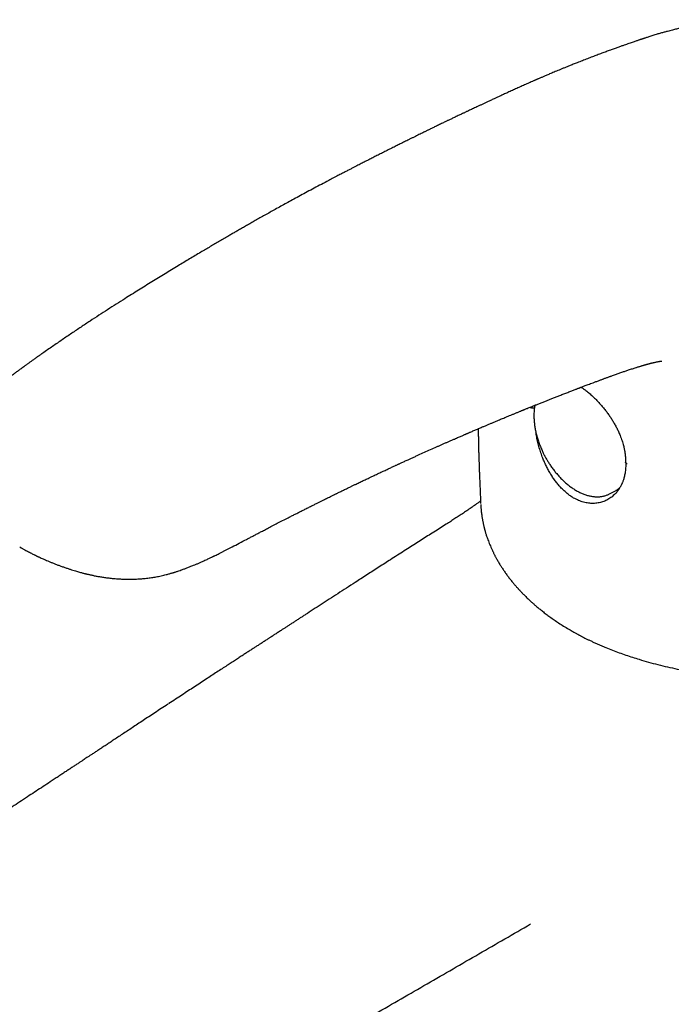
# Model space of a CAD drawing. Header units: millimetres. Extents: x 8 to 738, y 5 to 761.
# Tile 16 of 77: x 549 to 602, y 227 to 307. Entities that reach past the tile are written whole.
import ezdxf

# ---------------------------------------------------------------- set-up
doc = ezdxf.new("R2010")
doc.units = ezdxf.units.MM

msp = doc.modelspace()

# ---------------------------------------------------------------- linework, layer by layer
at = {"color": 7, "linetype": 'Continuous', "lineweight": 30}
for p, q in [((593.644, 302.998), (593.641, 302.996)), ((596.53, 268.31), (596.536, 268.312)), ((596.553, 268.321), (596.984, 268.543))]:
    msp.add_line(p, q, dxfattribs=at)
at = {"color": 7, "linetype": 'Continuous', "lineweight": 30, "flags": 128}
msp.add_lwpolyline([(596.53, 268.31), (596.545, 268.317), (596.553, 268.321)], dxfattribs=at)
at = {"color": 7, "linetype": 'Continuous', "lineweight": 30}
msp.add_arc((596.145, 270.162), 1.823, 297.4051, 315.06609, dxfattribs=at)
for points, knots in [([(626.113, 301.3), (626.078, 301.32), (625.959, 301.389), (625.759, 301.504), (625.52, 301.64), (625.299, 301.765), (625.097, 301.877), (624.915, 301.979), (624.751, 302.068), (624.607, 302.147), (624.483, 302.214), (624.383, 302.268), (624.304, 302.31), (624.246, 302.341), (624.202, 302.364), (624.172, 302.381), (624.147, 302.394), (624.116, 302.41), (624.067, 302.436), (623.996, 302.473), (623.907, 302.52), (623.8, 302.577), (623.634, 302.663), (623.42, 302.773), (623.177, 302.897), (622.955, 303.009), (622.753, 303.109), (622.561, 303.204), (622.348, 303.308), (622.102, 303.426), (621.813, 303.563), (621.559, 303.68), (621.348, 303.775), (621.196, 303.843), (621.055, 303.906), (620.931, 303.959), (620.829, 304.004), (620.747, 304.039), (620.683, 304.066), (620.629, 304.089), (620.58, 304.11), (620.529, 304.131), (620.477, 304.153), (620.408, 304.181), (620.32, 304.217), (620.209, 304.263), (620.071, 304.318), (619.901, 304.386), (619.695, 304.467), (619.465, 304.555), (619.221, 304.646), (618.962, 304.741), (618.69, 304.838), (618.397, 304.939), (618.083, 305.044), (617.747, 305.152), (617.389, 305.264), (617.006, 305.377), (616.599, 305.493), (616.167, 305.609), (615.713, 305.724), (615.244, 305.835), (614.773, 305.938), (614.31, 306.032), (613.831, 306.122), (613.338, 306.207), (612.833, 306.285), (612.34, 306.352), (611.859, 306.409), (611.391, 306.458), (610.909, 306.501), (610.416, 306.536), (609.916, 306.564), (609.44, 306.582), (608.987, 306.592), (608.565, 306.595), (608.172, 306.592), (607.807, 306.585), (607.463, 306.574), (607.144, 306.56), (606.852, 306.544), (606.599, 306.528), (606.381, 306.512), (606.195, 306.498), (606.056, 306.486), (605.963, 306.478), (605.911, 306.473), (605.867, 306.469), (605.819, 306.464), (605.752, 306.458), (605.659, 306.449), (605.54, 306.437), (605.397, 306.421), (605.23, 306.403), (605.043, 306.381), (604.844, 306.356), (604.519, 306.312), (604.076, 306.248), (603.654, 306.177), (603.365, 306.125), (603.206, 306.096), (603.049, 306.066), (602.897, 306.036), (602.757, 306.008), (602.636, 305.983), (602.536, 305.962), (602.457, 305.945), (602.394, 305.931), (602.337, 305.919), (602.277, 305.905), (602.207, 305.89), (602.108, 305.867), (601.977, 305.837), (601.813, 305.798), (601.633, 305.754), (601.44, 305.706), (601.217, 305.648), (600.966, 305.58), (600.686, 305.502), (600.443, 305.431), (600.236, 305.369), (600.069, 305.317), (599.904, 305.266), (599.75, 305.217), (599.614, 305.172), (599.496, 305.134), (599.397, 305.101), (599.316, 305.074), (599.253, 305.053), (599.201, 305.035), (599.158, 305.021), (599.117, 305.007), (599.071, 304.991), (599.013, 304.972), (598.938, 304.946), (598.846, 304.915), (598.737, 304.877), (598.611, 304.834), (598.468, 304.785), (598.309, 304.73), (598.133, 304.669), (597.943, 304.603), (597.735, 304.53), (597.501, 304.447), (597.237, 304.353), (596.942, 304.247), (596.627, 304.133), (596.29, 304.01), (595.933, 303.878), (595.562, 303.739), (595.179, 303.595), (594.784, 303.444), (594.37, 303.285), (593.988, 303.135), (593.744, 303.038), (593.644, 302.999)], [0, 0, 0, 0, 0.003579, 0.012483, 0.02071, 0.028258, 0.035126, 0.041313, 0.046822, 0.051656, 0.055815, 0.059302, 0.061694, 0.06362, 0.06508, 0.066073, 0.066695, 0.067488, 0.069206, 0.071529, 0.074458, 0.077994, 0.082136, 0.090748, 0.09887, 0.105707, 0.112153, 0.118205, 0.124045, 0.132356, 0.141329, 0.150971, 0.155752, 0.160531, 0.164784, 0.168467, 0.171576, 0.173904, 0.175755, 0.177217, 0.17867, 0.180158, 0.181681, 0.183239, 0.186187, 0.189372, 0.192907, 0.198188, 0.204095, 0.210629, 0.217788, 0.224826, 0.232373, 0.240421, 0.248974, 0.258039, 0.267624, 0.277746, 0.288421, 0.299649, 0.311414, 0.323582, 0.335576, 0.347309, 0.358767, 0.371803, 0.384518, 0.396945, 0.40911, 0.421, 0.43259, 0.446072, 0.459057, 0.47153, 0.483514, 0.495034, 0.505384, 0.515357, 0.524934, 0.533848, 0.542019, 0.549439, 0.555344, 0.560664, 0.565401, 0.567307, 0.568788, 0.569859, 0.571136, 0.572953, 0.575723, 0.57921, 0.583407, 0.588312, 0.59392, 0.600018, 0.60616, 0.62322, 0.640535, 0.64553, 0.650546, 0.655583, 0.660604, 0.665144, 0.669068, 0.672376, 0.674869, 0.676847, 0.678511, 0.680476, 0.682782, 0.685363, 0.690289, 0.695779, 0.701833, 0.708437, 0.715342, 0.724718, 0.734477, 0.744606, 0.750522, 0.756548, 0.762662, 0.768333, 0.773325, 0.777646, 0.781299, 0.784288, 0.786617, 0.78842, 0.790047, 0.791514, 0.793077, 0.795265, 0.798094, 0.801594, 0.805744, 0.810543, 0.81599, 0.822086, 0.828706, 0.835958, 0.843842, 0.85236, 0.86276, 0.873968, 0.885981, 0.898797, 0.912417, 0.926839, 0.941172, 0.956224, 0.972005, 0.988527, 1, 1, 1, 1]), ([(593.64, 302.997), (593.584, 302.975), (593.438, 302.917), (593.207, 302.824), (592.954, 302.721), (592.717, 302.624), (592.496, 302.533), (592.291, 302.448), (592.097, 302.367), (591.914, 302.29), (591.743, 302.217), (591.59, 302.152), (591.449, 302.092), (591.322, 302.037), (591.205, 301.987), (591.099, 301.941), (590.995, 301.896), (590.893, 301.852), (590.798, 301.81), (590.717, 301.775), (590.652, 301.747), (590.601, 301.724), (590.55, 301.702), (590.492, 301.676), (590.423, 301.646), (590.312, 301.597), (590.163, 301.531), (589.979, 301.449), (589.796, 301.367), (589.616, 301.287), (589.438, 301.207), (589.26, 301.126), (589.082, 301.046), (588.905, 300.965), (588.727, 300.885), (588.545, 300.802), (588.363, 300.718), (588.188, 300.638), (588.024, 300.563), (587.872, 300.493), (587.73, 300.428), (587.598, 300.367), (587.478, 300.311), (587.361, 300.257), (587.24, 300.202), (587.104, 300.138), (586.932, 300.059), (586.731, 299.966), (586.508, 299.862), (586.289, 299.76), (586.076, 299.661), (585.871, 299.565), (585.68, 299.476), (585.504, 299.394), (585.345, 299.319), (585.202, 299.252), (585.086, 299.198), (584.988, 299.152), (584.9, 299.11), (584.799, 299.062), (584.685, 299.009), (584.56, 298.949), (584.423, 298.885), (584.275, 298.815), (584.125, 298.743), (583.978, 298.673), (583.843, 298.608), (583.72, 298.549), (583.609, 298.496), (583.507, 298.447), (583.404, 298.398), (583.289, 298.342), (583.157, 298.279), (583.01, 298.208), (582.849, 298.129), (582.685, 298.05), (582.526, 297.973), (582.383, 297.903), (582.253, 297.84), (582.137, 297.783), (582.034, 297.733), (581.941, 297.687), (581.852, 297.644), (581.763, 297.6), (581.671, 297.555), (581.561, 297.501), (581.429, 297.437), (581.27, 297.358), (581.092, 297.271), (580.897, 297.175), (580.694, 297.074), (580.489, 296.973), (580.236, 296.848), (579.939, 296.7), (579.599, 296.531), (579.254, 296.359), (578.898, 296.181), (578.528, 295.995), (578.161, 295.811), (577.804, 295.63), (577.463, 295.457), (577.205, 295.326), (577.021, 295.232), (576.899, 295.17), (576.762, 295.1), (576.61, 295.023), (576.444, 294.937), (576.262, 294.844), (576.065, 294.743), (575.849, 294.632), (575.613, 294.51), (575.358, 294.378), (575.086, 294.237), (574.798, 294.086), (574.532, 293.948), (574.363, 293.859), (574.296, 293.824)], [0, 0, 0, 0, 0.00874, 0.022696, 0.035829, 0.048141, 0.059632, 0.070306, 0.080162, 0.09006, 0.098972, 0.106898, 0.114122, 0.121156, 0.12688, 0.132479, 0.137953, 0.143302, 0.148492, 0.153059, 0.156108, 0.158682, 0.161161, 0.164213, 0.167852, 0.172078, 0.181746, 0.1916, 0.201284, 0.210797, 0.220141, 0.229492, 0.239156, 0.248292, 0.257693, 0.267361, 0.277244, 0.286583, 0.295116, 0.303347, 0.31068, 0.317568, 0.324198, 0.329745, 0.33611, 0.343295, 0.351299, 0.363294, 0.375025, 0.386491, 0.397691, 0.408526, 0.418554, 0.427719, 0.436022, 0.443475, 0.4501, 0.454066, 0.458671, 0.463915, 0.469797, 0.476319, 0.48348, 0.491054, 0.499299, 0.506919, 0.513915, 0.520285, 0.52603, 0.531151, 0.536043, 0.542118, 0.54895, 0.556537, 0.564881, 0.57398, 0.581985, 0.589428, 0.596155, 0.602165, 0.60746, 0.612039, 0.616617, 0.621162, 0.625872, 0.630815, 0.638035, 0.646215, 0.655352, 0.665448, 0.67616, 0.686655, 0.696895, 0.715008, 0.732268, 0.748878, 0.767706, 0.786535, 0.805337, 0.823498, 0.840772, 0.857158, 0.86258, 0.868722, 0.87562, 0.883275, 0.891687, 0.900856, 0.910783, 0.921467, 0.933474, 0.946313, 0.959985, 0.974491, 0.989831, 1, 1, 1, 1]), ([(574.293, 293.824), (574.166, 293.757), (573.84, 293.586), (573.32, 293.311), (572.739, 293.001), (572.176, 292.699), (571.631, 292.404), (571.114, 292.122), (570.623, 291.854), (570.159, 291.598), (569.71, 291.35), (569.278, 291.109), (568.862, 290.877), (568.462, 290.652), (568.078, 290.435), (567.71, 290.226), (567.358, 290.026), (567.025, 289.835), (566.709, 289.654), (566.41, 289.482), (566.128, 289.319), (565.818, 289.14), (565.478, 288.942), (565.101, 288.722), (564.724, 288.502), (564.345, 288.279), (563.965, 288.054), (563.408, 287.724), (562.671, 287.285), (561.71, 286.706), (560.695, 286.09), (559.626, 285.433), (558.545, 284.763), (557.59, 284.163), (556.763, 283.638), (556.065, 283.191), (555.361, 282.736), (554.645, 282.269), (553.912, 281.786), (553.163, 281.285), (552.396, 280.766), (551.616, 280.23), (551.012, 279.81), (550.591, 279.514), (550.361, 279.352), (550.142, 279.196), (549.937, 279.05), (549.748, 278.915), (549.565, 278.783), (549.391, 278.657), (549.226, 278.538), (549.083, 278.434), (548.969, 278.351), (548.882, 278.287), (548.817, 278.239), (548.754, 278.192), (548.694, 278.148), (548.633, 278.104), (548.571, 278.058), (548.496, 278.002), (548.406, 277.935), (548.301, 277.857), (548.181, 277.767), (548.046, 277.666), (547.895, 277.553), (547.729, 277.427), (547.495, 277.249), (547.205, 277.027), (546.88, 276.773), (546.585, 276.539), (546.319, 276.322), (546.071, 276.116), (545.841, 275.921), (545.631, 275.738), (545.44, 275.567), (545.268, 275.41), (545.114, 275.265), (544.968, 275.126), (544.832, 274.992), (544.706, 274.865), (544.597, 274.753), (544.504, 274.656), (544.432, 274.578), (544.377, 274.519), (544.343, 274.482), (544.319, 274.455), (544.298, 274.432), (544.269, 274.399), (544.229, 274.354), (544.178, 274.297), (544.118, 274.226), (544.051, 274.148), (543.984, 274.067), (543.922, 273.99), (543.865, 273.918), (543.807, 273.842), (543.749, 273.765), (543.69, 273.685), (543.635, 273.608), (543.58, 273.528), (543.521, 273.441), (543.457, 273.341), (543.389, 273.23), (543.322, 273.116), (543.26, 273.004), (543.206, 272.901), (543.159, 272.806), (543.114, 272.709), (543.068, 272.603), (543.024, 272.492), (542.984, 272.384), (542.952, 272.284), (542.924, 272.193), (542.903, 272.115), (542.887, 272.05), (542.874, 271.995), (542.862, 271.94), (542.85, 271.88), (542.838, 271.808), (542.825, 271.727), (542.813, 271.636), (542.804, 271.546), (542.798, 271.456), (542.793, 271.371), (542.791, 271.282), (542.791, 271.183), (542.794, 271.08), (542.799, 270.978), (542.807, 270.881), (542.818, 270.783), (542.831, 270.682), (542.849, 270.571), (542.869, 270.465), (542.889, 270.373), (542.906, 270.299), (542.924, 270.227), (542.945, 270.149), (542.97, 270.063), (542.996, 269.982), (543.018, 269.915), (543.037, 269.86), (543.056, 269.807), (543.08, 269.742), (543.109, 269.668), (543.139, 269.594), (543.168, 269.527), (543.195, 269.466), (543.223, 269.404), (543.255, 269.336), (543.296, 269.254), (543.34, 269.167), (543.386, 269.081), (543.43, 269.002), (543.475, 268.925), (543.519, 268.85), (543.564, 268.777), (543.611, 268.703), (543.663, 268.623), (543.722, 268.535), (543.787, 268.442), (543.851, 268.354), (543.914, 268.269), (543.981, 268.182), (544.046, 268.1), (544.101, 268.032), (544.139, 267.986), (544.173, 267.945), (544.212, 267.899), (544.26, 267.843), (544.314, 267.781), (544.366, 267.722), (544.413, 267.67), (544.463, 267.615), (544.52, 267.553), (544.584, 267.485), (544.639, 267.428), (544.688, 267.377), (544.741, 267.323), (544.796, 267.266), (544.835, 267.228), (544.851, 267.212)], [0, 0, 0, 0, 0.010191, 0.026287, 0.041895, 0.057015, 0.071648, 0.085793, 0.098683, 0.111141, 0.123165, 0.134757, 0.145916, 0.156642, 0.166935, 0.176796, 0.186224, 0.195218, 0.203631, 0.211626, 0.219204, 0.226363, 0.236514, 0.246556, 0.256646, 0.266784, 0.276971, 0.287207, 0.311527, 0.33612, 0.364401, 0.393002, 0.421897, 0.45109, 0.469598, 0.48823, 0.50701, 0.526138, 0.545663, 0.56583, 0.586396, 0.607366, 0.628746, 0.635097, 0.64139, 0.647304, 0.652813, 0.657916, 0.662612, 0.667624, 0.672072, 0.675954, 0.679271, 0.68129, 0.683022, 0.68457, 0.686467, 0.687876, 0.689507, 0.691534, 0.693969, 0.696814, 0.700069, 0.703736, 0.707816, 0.712311, 0.71722, 0.726885, 0.736031, 0.743898, 0.751336, 0.758342, 0.764908, 0.771027, 0.776597, 0.781723, 0.786401, 0.790625, 0.795084, 0.799067, 0.802566, 0.805576, 0.808091, 0.809712, 0.811024, 0.811459, 0.812103, 0.813089, 0.814419, 0.816132, 0.81821, 0.820637, 0.823046, 0.825288, 0.827359, 0.829258, 0.831758, 0.833938, 0.836078, 0.83821, 0.840558, 0.843316, 0.8463, 0.84951, 0.852479, 0.855168, 0.857577, 0.859904, 0.862617, 0.865523, 0.868209, 0.870655, 0.87286, 0.874861, 0.876298, 0.877617, 0.878821, 0.880189, 0.881902, 0.883953, 0.886005, 0.888319, 0.890347, 0.89231, 0.894346, 0.896681, 0.89925, 0.90161, 0.903891, 0.90614, 0.908477, 0.911069, 0.913995, 0.915981, 0.917673, 0.919276, 0.921151, 0.923303, 0.925433, 0.927064, 0.928215, 0.929397, 0.930987, 0.932959, 0.934864, 0.936539, 0.937962, 0.939418, 0.941159, 0.94313, 0.94568, 0.947808, 0.949788, 0.951813, 0.953814, 0.95569, 0.957626, 0.959709, 0.962103, 0.964763, 0.967342, 0.969456, 0.971835, 0.974694, 0.976405, 0.977697, 0.978665, 0.979941, 0.981641, 0.983578, 0.985321, 0.986837, 0.988178, 0.990143, 0.992265, 0.994112, 0.995233, 0.996753, 0.998676, 1, 1, 1, 1]), ([(595.511, 277.398), (595.518, 277.401), (595.572, 277.421), (595.665, 277.456), (595.785, 277.501), (595.893, 277.541), (595.994, 277.578), (596.094, 277.615), (596.194, 277.652), (596.3, 277.691), (596.407, 277.73), (596.512, 277.768), (596.61, 277.804), (596.711, 277.84), (596.83, 277.883), (596.968, 277.932), (597.119, 277.986), (597.267, 278.038), (597.412, 278.089), (597.558, 278.14), (597.702, 278.19), (597.842, 278.237), (597.975, 278.282), (598.119, 278.331), (598.265, 278.379), (598.42, 278.43), (598.566, 278.477), (598.695, 278.519), (598.807, 278.554), (598.907, 278.585), (599.008, 278.616), (599.098, 278.643), (599.177, 278.667), (599.246, 278.688), (599.32, 278.709), (599.391, 278.73), (599.455, 278.748), (599.506, 278.763), (599.554, 278.776), (599.606, 278.79), (599.66, 278.805), (599.709, 278.818), (599.749, 278.829), (599.789, 278.84), (599.835, 278.852), (599.882, 278.864), (599.926, 278.875), (599.964, 278.885), (600.003, 278.894), (600.043, 278.904), (600.086, 278.914), (600.153, 278.93), (600.244, 278.951), (600.349, 278.974), (600.443, 278.993), (600.523, 279.008), (600.591, 279.02), (600.641, 279.029), (600.68, 279.035), (600.712, 279.039), (600.74, 279.043), (600.762, 279.045), (600.777, 279.047), (600.786, 279.048), (600.793, 279.048), (600.797, 279.049), (600.801, 279.049), (600.801, 279.049), (600.801, 279.049)], [0, 0, 0, 0, 0.003199, 0.022385, 0.039232, 0.053847, 0.067915, 0.08203, 0.096192, 0.11039, 0.127098, 0.141855, 0.155138, 0.169494, 0.185242, 0.206688, 0.229252, 0.250798, 0.271527, 0.293221, 0.315186, 0.335175, 0.355434, 0.374715, 0.399832, 0.421599, 0.445484, 0.467477, 0.482447, 0.498913, 0.515462, 0.531428, 0.54338, 0.554779, 0.566723, 0.581129, 0.591669, 0.600186, 0.608314, 0.617892, 0.628754, 0.638047, 0.645048, 0.651517, 0.661202, 0.671726, 0.679788, 0.687202, 0.695196, 0.703814, 0.71308, 0.722561, 0.747549, 0.774228, 0.799461, 0.823491, 0.846512, 0.868677, 0.883341, 0.90031, 0.918015, 0.935506, 0.949929, 0.958813, 0.967584, 0.977601, 0.989821, 1, 1, 1, 1]), ([(548.969, 264.045), (548.99, 264.033), (549.037, 264.005), (549.111, 263.963), (549.193, 263.916), (549.288, 263.863), (549.401, 263.801), (549.534, 263.729), (549.682, 263.65), (549.833, 263.572), (549.974, 263.5), (550.094, 263.44), (550.193, 263.391), (550.271, 263.353), (550.332, 263.324), (550.386, 263.298), (550.442, 263.271), (550.525, 263.232), (550.641, 263.178), (550.792, 263.109), (550.962, 263.034), (551.148, 262.953), (551.351, 262.867), (551.571, 262.777), (551.808, 262.682), (552.053, 262.588), (552.305, 262.495), (552.555, 262.406), (552.803, 262.32), (553.038, 262.243), (553.255, 262.174), (553.454, 262.113), (553.636, 262.06), (553.801, 262.013), (553.944, 261.973), (554.067, 261.941), (554.167, 261.915), (554.243, 261.896), (554.303, 261.881), (554.363, 261.866), (554.442, 261.847), (554.545, 261.823), (554.708, 261.786), (554.927, 261.739), (555.204, 261.684), (555.502, 261.632), (555.821, 261.582), (556.162, 261.537), (556.508, 261.5), (556.855, 261.472), (557.199, 261.452), (557.549, 261.441), (557.898, 261.439), (558.238, 261.447), (558.571, 261.462), (558.926, 261.489), (559.303, 261.528), (559.697, 261.583), (560.024, 261.64), (560.289, 261.694), (560.495, 261.74), (560.686, 261.786), (560.854, 261.829), (560.996, 261.867), (561.115, 261.901), (561.217, 261.93), (561.306, 261.956), (561.388, 261.981), (561.475, 262.008), (561.572, 262.039), (561.684, 262.075), (561.831, 262.124), (562.015, 262.187), (562.236, 262.267), (562.476, 262.356), (562.731, 262.456), (562.975, 262.555), (563.204, 262.65), (563.415, 262.741), (563.625, 262.833), (563.824, 262.922), (564.002, 263.003), (564.157, 263.075), (564.287, 263.136), (564.394, 263.186), (564.478, 263.226), (564.548, 263.259), (564.611, 263.29), (564.675, 263.321), (564.772, 263.368), (564.907, 263.434), (565.084, 263.521), (565.277, 263.617), (565.625, 263.793), (566.098, 264.037), (566.697, 264.35), (567.167, 264.598), (567.532, 264.79), (567.791, 264.926), (568.06, 265.068), (568.345, 265.216), (568.644, 265.373), (568.979, 265.548), (569.352, 265.741), (569.764, 265.954), (570.197, 266.177), (570.583, 266.375), (570.917, 266.546), (571.193, 266.686), (571.477, 266.83), (571.767, 266.977), (572.065, 267.127), (572.363, 267.277), (572.646, 267.418), (572.905, 267.547), (573.138, 267.663), (573.352, 267.769), (573.549, 267.867), (573.727, 267.955), (573.889, 268.034), (574.033, 268.105), (574.16, 268.168), (574.268, 268.221), (574.358, 268.265), (574.433, 268.302), (574.5, 268.334), (574.57, 268.369), (574.657, 268.411), (574.765, 268.464), (574.896, 268.528), (575.038, 268.597), (575.189, 268.671), (575.348, 268.748), (575.522, 268.832), (575.711, 268.923), (575.914, 269.021), (576.164, 269.141), (576.452, 269.279), (576.769, 269.431), (577.11, 269.593), (577.47, 269.763), (577.845, 269.941), (578.198, 270.106), (578.529, 270.261), (578.789, 270.382), (578.982, 270.472), (579.11, 270.532), (579.226, 270.586), (579.331, 270.634), (579.423, 270.676), (579.503, 270.713), (579.578, 270.748), (579.662, 270.787), (579.764, 270.834), (579.884, 270.889), (580.018, 270.951), (580.163, 271.017), (580.338, 271.097), (580.544, 271.191), (580.784, 271.3), (581.108, 271.448), (581.514, 271.631), (582, 271.849), (582.4, 272.028), (582.711, 272.167), (582.931, 272.264), (583.152, 272.362), (583.376, 272.461), (583.603, 272.56), (583.827, 272.659), (584.036, 272.75), (584.223, 272.832), (584.386, 272.903), (584.531, 272.966), (584.658, 273.021), (584.768, 273.068), (584.849, 273.104), (584.907, 273.129), (584.946, 273.145), (584.979, 273.159), (585.006, 273.171), (585.032, 273.182), (585.064, 273.196), (585.107, 273.215), (585.162, 273.238), (585.23, 273.268), (585.311, 273.302), (585.465, 273.369), (585.692, 273.466), (585.992, 273.594), (586.278, 273.716), (586.544, 273.828), (586.779, 273.928), (587.003, 274.022), (587.214, 274.111), (587.412, 274.193), (587.596, 274.27), (587.77, 274.343), (587.941, 274.414), (588.117, 274.487), (588.303, 274.564), (588.498, 274.645), (588.703, 274.729), (588.917, 274.817), (589.102, 274.892), (589.25, 274.953), (589.352, 274.994), (589.435, 275.028), (589.5, 275.055), (589.551, 275.075), (589.598, 275.095), (589.655, 275.117), (589.727, 275.147), (589.822, 275.185), (589.94, 275.233), (590.084, 275.291), (590.244, 275.355), (590.441, 275.435), (590.666, 275.525), (590.929, 275.63), (591.195, 275.736), (591.464, 275.842), (591.727, 275.946), (591.993, 276.051), (592.273, 276.161), (592.568, 276.276), (592.88, 276.397), (593.145, 276.5), (593.36, 276.583), (593.514, 276.642), (593.657, 276.697), (593.783, 276.745), (593.891, 276.786), (593.976, 276.819), (594.041, 276.844), (594.088, 276.862), (594.13, 276.878), (594.176, 276.895), (594.234, 276.917), (594.314, 276.948), (594.417, 276.987), (594.546, 277.036), (594.695, 277.092), (594.864, 277.156), (595.05, 277.226), (595.255, 277.303), (595.41, 277.361), (595.498, 277.394), (595.511, 277.399)], [0, 0, 0, 0, 0.001399, 0.003168, 0.004893, 0.006846, 0.009438, 0.012346, 0.015569, 0.019102, 0.022102, 0.024649, 0.026746, 0.028392, 0.029588, 0.030623, 0.031813, 0.033156, 0.035939, 0.039172, 0.042745, 0.046647, 0.050876, 0.055429, 0.060301, 0.065487, 0.070394, 0.075534, 0.080513, 0.085124, 0.089372, 0.093196, 0.096677, 0.099821, 0.10263, 0.104858, 0.106792, 0.108229, 0.109145, 0.110151, 0.111614, 0.113533, 0.115906, 0.120581, 0.125576, 0.130893, 0.136531, 0.142497, 0.148794, 0.154454, 0.160357, 0.166366, 0.172235, 0.177962, 0.183551, 0.189006, 0.195942, 0.202669, 0.2092, 0.212961, 0.216657, 0.220141, 0.223262, 0.225759, 0.227952, 0.22984, 0.23142, 0.232887, 0.234476, 0.236316, 0.238438, 0.240842, 0.244748, 0.24907, 0.253787, 0.258901, 0.26441, 0.268586, 0.27296, 0.277498, 0.281732, 0.285502, 0.288807, 0.291651, 0.293854, 0.295671, 0.297103, 0.298355, 0.29975, 0.301291, 0.304641, 0.308525, 0.312875, 0.317315, 0.331492, 0.34444, 0.357668, 0.363366, 0.369149, 0.375236, 0.381668, 0.388446, 0.395569, 0.40441, 0.413733, 0.42354, 0.433833, 0.439933, 0.446191, 0.452606, 0.459179, 0.465908, 0.47279, 0.479442, 0.485113, 0.490374, 0.495226, 0.499669, 0.503704, 0.507331, 0.51063, 0.513499, 0.515941, 0.517968, 0.519653, 0.521015, 0.52248, 0.524441, 0.526898, 0.52985, 0.533298, 0.53655, 0.540145, 0.544084, 0.548366, 0.552993, 0.557866, 0.565342, 0.572545, 0.579475, 0.588485, 0.596986, 0.604979, 0.612462, 0.619435, 0.622616, 0.625523, 0.628157, 0.630515, 0.632599, 0.634408, 0.635972, 0.63772, 0.640105, 0.642879, 0.64592, 0.649213, 0.652759, 0.657785, 0.663244, 0.669094, 0.679839, 0.690866, 0.702174, 0.707107, 0.712092, 0.717129, 0.722218, 0.72736, 0.732553, 0.737506, 0.741621, 0.745328, 0.748628, 0.75152, 0.754005, 0.756082, 0.757095, 0.757973, 0.758715, 0.759321, 0.759812, 0.760518, 0.761485, 0.762745, 0.764298, 0.766144, 0.768252, 0.774818, 0.781663, 0.788786, 0.794399, 0.799813, 0.804923, 0.809731, 0.814236, 0.818439, 0.82234, 0.826148, 0.830173, 0.834418, 0.838882, 0.843566, 0.848469, 0.853525, 0.856278, 0.858609, 0.860517, 0.862002, 0.863065, 0.863986, 0.865271, 0.866928, 0.868957, 0.871763, 0.875065, 0.878848, 0.88272, 0.888624, 0.894306, 0.900784, 0.906948, 0.912799, 0.918886, 0.925305, 0.932093, 0.939251, 0.946778, 0.950416, 0.954076, 0.957388, 0.960287, 0.962772, 0.964845, 0.966185, 0.967269, 0.968108, 0.96909, 0.970423, 0.972108, 0.974593, 0.977573, 0.981009, 0.984897, 0.989235, 0.993936, 0.999071, 1, 1, 1, 1]), ([(594.286, 276.937), (594.327, 276.91), (594.452, 276.825), (594.666, 276.663), (594.929, 276.449), (595.184, 276.223), (595.427, 275.99), (595.654, 275.757), (595.876, 275.513), (596.09, 275.262), (596.293, 275.006), (596.485, 274.745), (596.666, 274.481), (596.836, 274.212), (596.996, 273.936), (597.149, 273.65), (597.292, 273.352), (597.409, 273.079), (597.504, 272.834), (597.578, 272.621), (597.641, 272.417), (597.692, 272.232), (597.728, 272.085), (597.753, 271.971), (597.77, 271.887), (597.783, 271.821), (597.793, 271.763), (597.804, 271.7), (597.816, 271.618), (597.831, 271.516), (597.839, 271.442), (597.843, 271.401)], [0, 0, 0, 0, 0.024432, 0.075045, 0.127601, 0.182127, 0.229084, 0.276973, 0.3244, 0.371246, 0.417496, 0.463134, 0.50806, 0.552347, 0.597369, 0.643514, 0.69082, 0.739326, 0.772616, 0.806472, 0.839564, 0.868648, 0.893569, 0.909193, 0.922568, 0.933728, 0.940557, 0.950596, 0.963847, 0.980314, 1, 1, 1, 1]), ([(590.51, 275.269), (590.491, 275.264), (590.453, 275.253), (590.388, 275.247), (590.319, 275.25), (590.251, 275.262), (590.19, 275.283), (590.152, 275.301), (590.138, 275.312), (590.137, 275.312)], [0, 0, 0, 0, 0.156298, 0.323199, 0.492149, 0.664559, 0.832325, 0.991595, 1, 1, 1, 1]), ([(590.545, 275.476), (590.542, 275.462), (590.528, 275.395), (590.509, 275.272), (590.489, 275.106), (590.475, 274.936), (590.468, 274.767), (590.466, 274.602), (590.47, 274.44), (590.478, 274.276), (590.492, 274.11), (590.51, 273.942), (590.534, 273.773), (590.562, 273.602), (590.595, 273.431), (590.633, 273.259), (590.676, 273.086), (590.723, 272.913), (590.775, 272.741), (590.831, 272.569), (590.891, 272.398), (590.955, 272.229), (591.022, 272.063), (591.091, 271.902), (591.159, 271.753), (591.22, 271.626), (591.278, 271.51), (591.331, 271.407), (591.369, 271.337), (591.386, 271.305)], [0, 0, 0, 0, 0.011905, 0.055248, 0.098781, 0.142511, 0.186444, 0.22601, 0.265627, 0.305284, 0.344979, 0.384704, 0.424453, 0.464219, 0.503994, 0.543768, 0.583528, 0.623258, 0.662936, 0.702527, 0.741979, 0.781198, 0.820009, 0.858019, 0.894132, 0.92514, 0.949081, 0.976664, 1, 1, 1, 1]), ([(585.971, 273.585), (585.971, 273.549), (585.973, 273.389), (585.978, 273.105), (585.983, 272.811), (585.987, 272.605), (585.989, 272.492), (585.991, 272.402), (585.992, 272.336), (585.993, 272.292), (585.994, 272.265), (585.995, 272.241), (585.995, 272.212), (585.996, 272.164), (585.998, 272.094), (586, 271.998), (586.003, 271.875), (586.007, 271.722), (586.013, 271.539), (586.019, 271.329), (586.026, 271.092), (586.035, 270.827), (586.045, 270.536), (586.057, 270.217), (586.071, 269.87), (586.086, 269.497), (586.103, 269.096), (586.121, 268.668), (586.139, 268.214), (586.155, 267.841), (586.164, 267.619), (586.167, 267.559)], [0, 0, 0, 0, 0.017589, 0.078756, 0.139834, 0.161735, 0.180067, 0.194828, 0.206018, 0.212398, 0.216491, 0.219317, 0.224059, 0.230948, 0.243216, 0.259166, 0.278799, 0.304826, 0.335366, 0.370424, 0.409999, 0.454095, 0.502713, 0.555856, 0.613528, 0.675725, 0.742441, 0.813675, 0.889428, 0.969701, 1, 1, 1, 1]), ([(593.672, 267.994), (593.584, 268.048), (593.411, 268.154), (593.158, 268.346), (592.913, 268.558), (592.677, 268.792), (592.45, 269.045), (592.233, 269.316), (592.027, 269.602), (591.832, 269.903), (591.65, 270.216), (591.48, 270.54), (591.323, 270.874), (591.172, 271.238), (591.028, 271.632), (590.895, 272.055), (590.782, 272.481), (590.688, 272.905), (590.643, 273.184), (590.62, 273.322)], [0, 0, 0, 0, 0.0559246, 0.1116272, 0.1672078, 0.2227373, 0.278262, 0.333807, 0.3893807, 0.4449792, 0.5005898, 0.5561962, 0.6117818, 0.6673344, 0.73399, 0.8006999, 0.8674524, 0.9342201, 1, 1, 1, 1]), ([(591.386, 271.305), (591.419, 271.245), (591.465, 271.162), (591.536, 271.04), (591.598, 270.937), (591.674, 270.815), (591.756, 270.688), (591.845, 270.557), (591.939, 270.424), (592.038, 270.29), (592.141, 270.156), (592.248, 270.024), (592.359, 269.892), (592.474, 269.763), (592.591, 269.637), (592.711, 269.514), (592.834, 269.394), (592.96, 269.278), (593.087, 269.166), (593.217, 269.059), (593.348, 268.956), (593.481, 268.858), (593.615, 268.765), (593.751, 268.678), (593.887, 268.596), (594.024, 268.519), (594.161, 268.449), (594.299, 268.384), (594.437, 268.326), (594.575, 268.273), (594.712, 268.228), (594.849, 268.188), (594.985, 268.155), (595.12, 268.129), (595.254, 268.11), (595.386, 268.097), (595.517, 268.091), (595.646, 268.091), (595.773, 268.099), (595.898, 268.113), (596.02, 268.134), (596.14, 268.162), (596.257, 268.197), (596.372, 268.238), (596.459, 268.275), (596.509, 268.299), (596.522, 268.306)], [0, 0, 0, 0, 0.0263695, 0.037074, 0.0548475, 0.073316, 0.09314, 0.1138425, 0.1352306, 0.15715, 0.1794904, 0.2021699, 0.2251259, 0.2483101, 0.2716842, 0.2952173, 0.3188841, 0.3426636, 0.366538, 0.390492, 0.4145125, 0.4385878, 0.4627077, 0.4868629, 0.5110451, 0.5352465, 0.55946, 0.5836792, 0.6078979, 0.6321103, 0.6563109, 0.6804945, 0.7046564, 0.7287917, 0.752896, 0.7769652, 0.8009952, 0.8249823, 0.8489229, 0.8728136, 0.8966516, 0.9204339, 0.9441581, 0.967822, 0.991424, 1, 1, 1, 1]), ([(597.843, 271.405), (597.849, 271.34), (597.86, 271.216), (597.869, 271.041), (597.869, 270.93), (597.869, 270.878)], [0, 0, 0, 0, 0.363005, 0.696004, 1, 1, 1, 1]), ([(597.868, 270.878), (597.871, 270.806), (597.877, 270.651), (597.868, 270.426), (597.85, 270.207), (597.822, 270.009), (597.789, 269.831), (597.751, 269.673), (597.712, 269.533), (597.673, 269.411), (597.635, 269.306), (597.599, 269.216), (597.565, 269.137), (597.53, 269.062), (597.494, 268.988), (597.453, 268.911), (597.407, 268.829), (597.353, 268.741), (597.291, 268.648), (597.219, 268.55), (597.137, 268.447), (597.051, 268.35), (596.991, 268.292), (596.964, 268.265)], [0, 0, 0, 0, 0.065531, 0.140342, 0.210202, 0.27508, 0.334958, 0.389829, 0.439692, 0.484556, 0.524432, 0.559332, 0.58951, 0.619646, 0.649746, 0.680055, 0.714467, 0.754352, 0.796972, 0.844458, 0.896818, 0.954063, 1, 1, 1, 1]), ([(597.999, 270.754), (597.983, 270.76), (597.95, 270.773), (597.911, 270.799), (597.882, 270.831), (597.869, 270.86), (597.87, 270.877), (597.871, 270.882)], [0, 0, 0, 0, 0.206147, 0.427922, 0.661543, 0.901649, 1, 1, 1, 1]), ([(597.324, 268.698), (597.317, 268.694), (597.269, 268.668), (597.184, 268.632), (597.104, 268.605), (597.069, 268.593)], [0, 0, 0, 0, 0.081449, 0.601956, 1, 1, 1, 1]), ([(597.052, 268.354), (596.931, 268.239), (596.717, 268.035), (596.36, 267.822), (596.014, 267.677), (595.647, 267.586), (595.264, 267.55), (594.871, 267.57), (594.471, 267.649), (594.068, 267.783), (593.804, 267.924), (593.672, 267.994)], [0, 0, 0, 0, 0.140373, 0.247689, 0.35511, 0.462566, 0.569983, 0.677325, 0.784637, 0.892086, 1, 1, 1, 1]), ([(586.159, 267.752), (586.083, 267.695), (585.892, 267.553), (585.58, 267.329), (585.224, 267.081), (584.871, 266.842), (584.523, 266.609), (584.18, 266.385), (583.838, 266.164), (583.452, 265.918), (583.013, 265.64), (582.515, 265.327), (582.017, 265.012), (581.519, 264.697), (581.024, 264.382), (580.513, 264.056), (579.985, 263.719), (579.442, 263.371), (578.92, 263.036), (578.42, 262.715), (577.945, 262.409), (577.465, 262.1), (576.986, 261.791), (576.514, 261.486), (575.963, 261.131), (575.337, 260.726), (574.64, 260.275), (573.961, 259.836), (573.301, 259.408), (572.658, 258.991), (572.156, 258.666), (571.788, 258.427), (571.55, 258.273), (571.315, 258.121), (571.083, 257.97), (570.856, 257.823), (570.632, 257.678), (570.417, 257.539), (570.214, 257.407), (570.031, 257.288), (569.868, 257.183), (569.725, 257.09), (569.601, 257.01), (569.507, 256.949), (569.438, 256.904), (569.386, 256.87), (569.337, 256.838), (569.287, 256.806), (569.234, 256.772), (569.173, 256.732), (569.097, 256.683), (569.005, 256.623), (568.894, 256.551), (568.765, 256.468), (568.615, 256.37), (568.443, 256.258), (568.247, 256.131), (568.031, 255.991), (567.795, 255.838), (567.539, 255.671), (567.268, 255.496), (566.984, 255.311), (566.687, 255.117), (566.372, 254.912), (566.039, 254.695), (565.68, 254.462), (565.295, 254.211), (564.883, 253.942), (564.451, 253.66), (564, 253.364), (563.528, 253.056), (563.046, 252.74), (562.555, 252.418), (562.056, 252.09), (561.539, 251.75), (561.178, 251.512), (560.989, 251.388), (560.979, 251.381)], [0, 0, 0, 0, 0.009942, 0.025267, 0.040137, 0.054818, 0.069041, 0.08281, 0.096199, 0.109898, 0.128568, 0.14806, 0.168361, 0.187168, 0.206616, 0.226707, 0.247442, 0.26882, 0.290844, 0.309155, 0.32789, 0.346986, 0.365914, 0.384553, 0.402905, 0.431162, 0.458708, 0.485543, 0.511667, 0.53708, 0.561782, 0.571292, 0.580692, 0.589983, 0.599164, 0.608233, 0.616891, 0.625719, 0.633755, 0.640999, 0.64745, 0.653109, 0.657975, 0.662049, 0.664282, 0.666235, 0.668176, 0.67014, 0.672127, 0.674473, 0.677419, 0.681079, 0.685452, 0.69054, 0.696341, 0.703274, 0.71101, 0.71955, 0.728892, 0.739038, 0.749987, 0.761047, 0.77282, 0.785308, 0.798511, 0.812427, 0.827968, 0.844313, 0.861462, 0.879415, 0.898171, 0.917732, 0.936912, 0.956807, 0.977417, 0.998742, 1, 1, 1, 1]), ([(586.172, 267.461), (586.174, 267.429), (586.178, 267.354), (586.186, 267.238), (586.197, 267.103), (586.212, 266.955), (586.23, 266.795), (586.251, 266.632), (586.273, 266.482), (586.294, 266.348), (586.315, 266.23), (586.336, 266.117), (586.358, 266.007), (586.381, 265.901), (586.403, 265.8), (586.424, 265.713), (586.442, 265.64), (586.456, 265.584), (586.467, 265.54), (586.477, 265.503), (586.486, 265.467), (586.498, 265.424), (586.512, 265.372), (586.532, 265.303), (586.557, 265.216), (586.589, 265.11), (586.626, 264.99), (586.668, 264.862), (586.746, 264.639), (586.863, 264.325), (586.994, 264.017), (587.09, 263.806), (587.143, 263.692), (587.193, 263.589), (587.238, 263.498), (587.281, 263.413), (587.325, 263.327), (587.374, 263.234), (587.43, 263.131), (587.492, 263.018), (587.562, 262.896), (587.636, 262.769), (587.734, 262.607), (587.858, 262.408), (588.015, 262.17), (588.182, 261.928), (588.359, 261.685), (588.544, 261.443), (588.699, 261.249), (588.822, 261.101), (588.909, 260.998), (588.992, 260.902), (589.068, 260.815), (589.132, 260.743), (589.182, 260.687), (589.219, 260.646), (589.245, 260.618), (589.267, 260.594), (589.291, 260.569), (589.318, 260.539), (589.356, 260.498), (589.409, 260.442), (589.477, 260.37), (589.557, 260.288), (589.649, 260.194), (589.753, 260.09), (589.872, 259.973), (590.005, 259.846), (590.153, 259.708), (590.316, 259.559), (590.504, 259.392), (590.719, 259.208), (590.964, 259.005), (591.233, 258.791), (591.527, 258.566), (591.845, 258.334), (592.189, 258.094), (592.56, 257.847), (592.959, 257.595), (593.241, 257.428), (593.386, 257.342)], [0, 0, 0, 0, 0.007514, 0.017308, 0.028609, 0.041425, 0.055758, 0.07062, 0.084917, 0.095753, 0.10624, 0.116378, 0.126167, 0.135606, 0.144697, 0.152997, 0.159101, 0.164121, 0.168057, 0.170923, 0.173891, 0.177707, 0.182372, 0.187884, 0.196018, 0.205493, 0.21631, 0.22801, 0.239671, 0.276355, 0.312392, 0.323573, 0.334054, 0.343471, 0.351824, 0.359113, 0.367067, 0.37554, 0.385073, 0.395665, 0.407175, 0.419102, 0.431403, 0.453003, 0.475663, 0.499221, 0.522859, 0.54646, 0.570022, 0.580377, 0.590723, 0.600766, 0.609495, 0.616823, 0.622749, 0.62642, 0.629224, 0.631395, 0.633921, 0.636913, 0.640371, 0.646651, 0.654053, 0.662577, 0.672261, 0.683206, 0.695419, 0.708902, 0.723658, 0.739687, 0.756992, 0.777889, 0.800387, 0.824487, 0.850185, 0.877479, 0.905833, 0.935713, 0.967106, 1, 1, 1, 1]), ([(593.386, 257.342), (593.439, 257.311), (593.539, 257.254), (593.68, 257.175), (593.799, 257.108), (593.896, 257.055), (593.972, 257.014), (594.035, 256.98), (594.094, 256.949), (594.155, 256.916), (594.253, 256.864), (594.397, 256.79), (594.591, 256.691), (594.8, 256.588), (595.023, 256.48), (595.256, 256.37), (595.503, 256.257), (595.757, 256.145), (596.011, 256.035), (596.359, 255.89), (596.802, 255.712), (597.342, 255.509), (597.879, 255.319), (598.413, 255.142), (599.02, 254.952), (599.705, 254.752), (600.473, 254.547), (601.247, 254.36), (602.024, 254.191), (602.807, 254.038), (603.597, 253.901), (604.395, 253.78), (605.173, 253.678), (605.929, 253.595), (606.662, 253.527), (607.399, 253.472), (608.139, 253.43), (608.828, 253.403), (609.463, 253.389), (610.038, 253.383), (610.602, 253.386), (611.151, 253.395), (611.592, 253.408), (611.927, 253.421), (612.163, 253.432), (612.395, 253.443), (612.624, 253.456), (612.851, 253.47), (613.084, 253.485), (613.341, 253.503), (613.631, 253.526), (613.957, 253.554), (614.309, 253.587), (614.689, 253.626), (615.082, 253.67), (615.487, 253.719), (615.902, 253.774), (616.338, 253.836), (616.795, 253.906), (617.273, 253.985), (617.771, 254.074), (618.274, 254.171), (618.78, 254.275), (619.287, 254.387), (619.81, 254.509), (620.347, 254.644), (620.898, 254.79), (621.267, 254.897), (621.454, 254.951)], [0, 0, 0, 0, 0.0074571, 0.0138942, 0.0193156, 0.0237248, 0.0271244, 0.029643, 0.0322044, 0.0349338, 0.037831, 0.0454034, 0.0539232, 0.0633875, 0.072634, 0.0826302, 0.093238, 0.1038125, 0.1142732, 0.124622, 0.1464302, 0.167752, 0.1886036, 0.2089991, 0.2290242, 0.2573548, 0.2854604, 0.3132942, 0.3408766, 0.3683039, 0.3957118, 0.4231211, 0.4505516, 0.475164, 0.4998246, 0.5245014, 0.5491545, 0.5737879, 0.5931315, 0.612242, 0.6308724, 0.6490241, 0.6666988, 0.6745755, 0.6823541, 0.6900345, 0.697617, 0.7051016, 0.7126161, 0.7208056, 0.7306974, 0.741515, 0.7532587, 0.7659294, 0.779528, 0.7926964, 0.8066338, 0.8213413, 0.8368208, 0.8530742, 0.8701041, 0.8879133, 0.9049263, 0.9226005, 0.9409399, 0.9599492, 0.9796337, 1, 1, 1, 1]), ([(560.911, 251.347), (560.735, 251.231), (560.391, 251.004), (559.885, 250.67), (559.399, 250.349), (558.933, 250.041), (558.487, 249.746), (558.06, 249.464), (557.653, 249.195), (557.261, 248.936), (556.883, 248.686), (556.521, 248.447), (556.181, 248.222), (555.862, 248.011), (555.565, 247.815), (555.29, 247.633), (555.036, 247.466), (554.804, 247.313), (554.595, 247.174), (554.406, 247.05), (554.24, 246.94), (554.066, 246.825), (553.872, 246.697), (553.647, 246.549), (553.411, 246.393), (553.164, 246.23), (552.906, 246.06), (552.636, 245.881), (552.352, 245.694), (552.056, 245.499), (551.748, 245.296), (551.348, 245.032), (550.862, 244.712), (550.298, 244.34), (549.719, 243.959), (549.128, 243.569), (548.522, 243.17), (547.919, 242.773), (547.312, 242.372), (546.693, 241.964), (546.025, 241.523), (545.304, 241.047), (544.534, 240.537), (543.759, 240.024), (542.912, 239.463), (542.002, 238.858), (541.03, 238.211), (540.071, 237.57), (539.114, 236.929), (538.264, 236.357), (537.518, 235.854), (536.876, 235.42), (536.23, 234.981), (535.58, 234.539), (534.934, 234.098), (534.273, 233.646), (533.605, 233.187), (532.931, 232.722), (532.417, 232.366), (532.055, 232.115), (531.842, 231.967), (531.627, 231.818), (531.406, 231.664), (531.17, 231.501), (530.918, 231.325), (530.648, 231.137), (530.361, 230.937), (530.057, 230.725), (529.736, 230.5), (529.397, 230.263), (529.041, 230.014), (528.669, 229.753), (528.265, 229.469), (527.828, 229.163), (527.359, 228.833), (526.868, 228.488), (526.357, 228.128), (526.01, 227.884), (525.832, 227.759)], [0, 0, 0, 0, 0.01481, 0.029061, 0.042753, 0.055887, 0.068462, 0.080479, 0.091937, 0.102837, 0.113657, 0.123863, 0.133457, 0.142437, 0.150805, 0.15856, 0.165701, 0.17223, 0.178145, 0.183448, 0.188138, 0.192214, 0.198175, 0.204509, 0.211225, 0.218133, 0.225402, 0.233033, 0.241026, 0.24938, 0.258095, 0.267042, 0.283244, 0.299159, 0.314786, 0.332196, 0.349234, 0.366071, 0.383211, 0.400687, 0.418499, 0.439924, 0.461816, 0.483908, 0.505776, 0.533771, 0.561378, 0.588599, 0.615685, 0.643144, 0.661334, 0.679689, 0.69821, 0.716897, 0.735613, 0.753932, 0.773941, 0.793412, 0.812346, 0.818601, 0.824795, 0.830928, 0.837244, 0.844065, 0.851394, 0.859231, 0.867575, 0.876426, 0.885785, 0.895651, 0.906024, 0.916905, 0.928294, 0.941407, 0.955134, 0.969476, 0.984431, 1, 1, 1, 1]), ([(551.873, 211.933), (552.916, 212.498), (555.004, 213.627), (558.115, 215.333), (561.213, 217.047), (564.298, 218.77), (567.371, 220.501), (570.434, 222.238), (573.87, 224.199), (577.676, 226.384), (581.853, 228.794), (586.026, 231.207), (588.81, 232.815), (590.202, 233.619)], [0, 0, 0, 0, 0.079999, 0.159998, 0.239997, 0.319997, 0.399998, 0.479999, 0.559999, 0.669999, 0.779999, 0.89, 1, 1, 1, 1])]:
    msp.add_open_spline(points, degree=3, knots=knots, dxfattribs=at)

doc.saveas('drawing.dxf')
